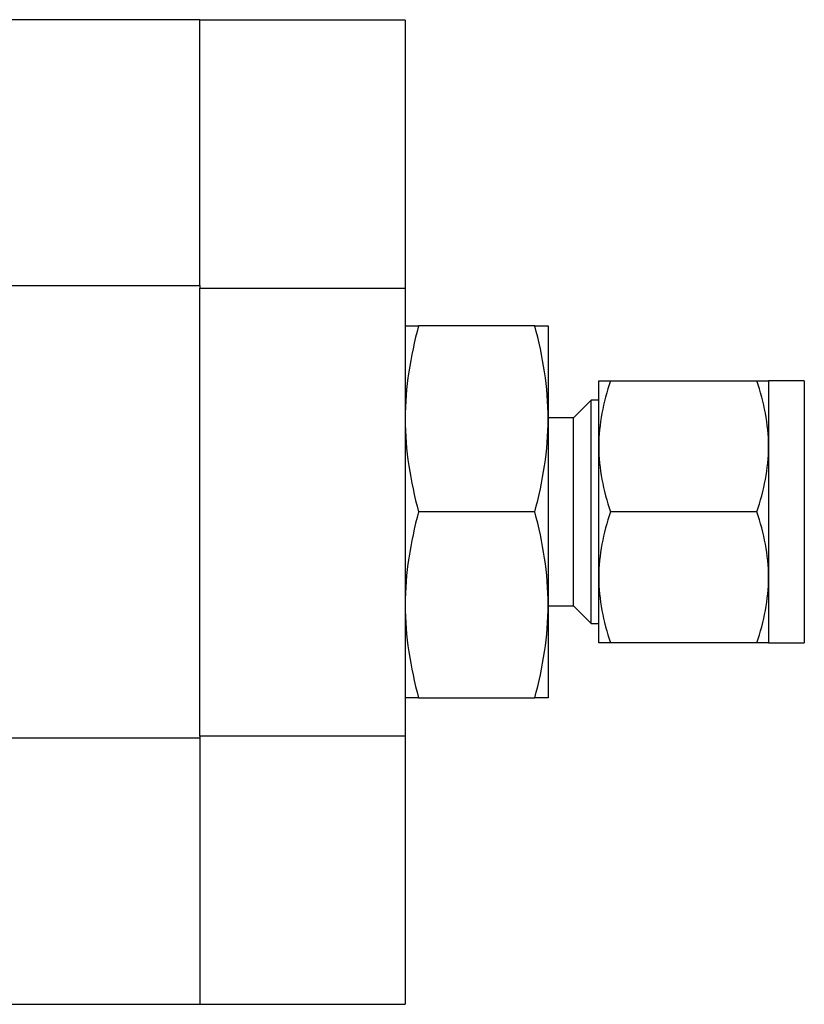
# Model space of a CAD drawing. Header units: inches. Extents: x 7.8 to 27.2, y 2.2 to 17.8.
# Tile 6 of 11: x 17.4 to 18.7, y 15.5 to 17.1. Entities that reach past the tile are written whole.
import ezdxf

# ---------------------------------------------------------------- set-up
doc = ezdxf.new("R2010")
doc.units = ezdxf.units.IN
doc.header["$MEASUREMENT"] = 0

msp = doc.modelspace()

# ---------------------------------------------------------------- linework, layer by layer
at = {"color": 7, "linetype": 'Continuous', "lineweight": 25}
for p, q in [((17.6548, 17.1257), (16.7926, 17.1257)), ((17.6548, 16.6789), (17.6548, 17.1257)), ((17.9993, 17.1251), (17.6548, 17.1251)), ((17.9993, 17.1251), (17.9993, 16.6746)), ((16.7926, 16.6789), (17.6548, 16.6789)), ((17.6548, 16.6789), (17.6548, 16.6746)), ((17.6548, 16.6789), (17.6548, 16.6784)), ((17.6548, 16.6746), (17.9993, 16.6746)), ((17.6548, 15.9222), (17.6548, 16.6746)), ((17.9993, 16.6746), (17.9993, 15.9222)), ((18.2168, 16.6114), (18.0218, 16.6114)), ((18.2393, 16.6114), (18.2393, 16.4551)), ((18.3243, 16.4089), (18.3243, 16.5189)), ((18.3439, 16.5189), (18.5896, 16.5189)), ((18.6693, 16.5189), (18.6093, 16.5189)), ((18.6093, 16.5189), (18.6093, 16.4089)), ((18.6693, 16.5189), (18.6693, 16.0789)), ((18.3116, 16.4864), (18.2818, 16.4566)), ((18.3243, 16.4864), (18.3116, 16.4864)), ((18.3116, 16.1365), (18.3116, 16.4864)), ((18.2818, 16.4566), (18.2393, 16.4566)), ((18.2393, 16.4551), (18.2393, 16.1426)), ((18.2818, 16.1412), (18.2818, 16.4566)), ((18.3243, 16.1889), (18.3243, 16.4089)), ((18.6093, 16.4089), (18.6093, 16.1889)), ((18.2168, 16.2989), (18.0218, 16.2989)), ((18.5896, 16.2989), (18.3439, 16.2989)), ((18.3243, 16.0789), (18.3243, 16.1889)), ((18.6093, 16.1889), (18.6093, 16.0789)), ((18.2393, 16.1426), (18.2393, 15.9864)), ((18.2393, 16.1412), (18.2818, 16.1412)), ((18.2818, 16.1412), (18.3116, 16.1114)), ((18.3116, 16.1114), (18.3116, 16.1365)), ((18.3116, 16.1114), (18.3243, 16.1114)), ((18.5896, 16.0789), (18.3439, 16.0789)), ((18.6093, 16.0789), (18.6693, 16.0789)), ((18.0218, 15.9864), (18.2168, 15.9864)), ((17.6548, 15.9189), (16.7926, 15.9189)), ((17.9993, 15.9222), (17.6548, 15.9222)), ((17.6548, 15.9222), (17.6548, 15.4716)), ((17.9993, 15.9222), (17.9993, 15.4716)), ((16.7926, 15.4721), (17.6548, 15.4721)), ((17.6548, 15.4716), (17.9993, 15.4716))]:
    msp.add_line(p, q, dxfattribs=at)
for points in [[(18.0218, 16.6114), (18.0149, 16.5857), (18.0092, 16.5599), (18.0014, 16.5078), (17.9993, 16.4816), (17.9993, 16.4551)], [(17.9993, 16.6114), (17.9993, 16.6114), (18.0014, 16.6114), (18.0092, 16.6114), (18.0149, 16.6114), (18.0218, 16.6114)], [(18.2393, 16.4551), (18.2393, 16.4816), (18.2372, 16.5078), (18.2294, 16.5599), (18.2237, 16.5857), (18.2168, 16.6114)], [(18.2168, 16.6114), (18.2237, 16.6114), (18.2294, 16.6114), (18.2372, 16.6114), (18.2393, 16.6114), (18.2393, 16.6114)], [(18.3439, 16.5189), (18.338, 16.5009), (18.333, 16.4828), (18.3262, 16.4462), (18.3243, 16.4277), (18.3243, 16.4089)], [(18.3243, 16.5189), (18.3243, 16.5189), (18.3262, 16.5189), (18.333, 16.5189), (18.338, 16.5189), (18.3439, 16.5189)], [(18.6093, 16.4089), (18.6093, 16.4277), (18.6074, 16.4462), (18.6006, 16.4828), (18.5956, 16.5009), (18.5896, 16.5189)], [(18.5896, 16.5189), (18.5956, 16.5189), (18.6006, 16.5189), (18.6074, 16.5189), (18.6093, 16.5189), (18.6093, 16.5189)], [(17.9993, 16.4551), (17.9993, 16.4287), (18.0014, 16.4025), (18.0092, 16.3504), (18.0149, 16.3246), (18.0218, 16.2989)], [(18.2168, 16.2989), (18.2237, 16.3246), (18.2294, 16.3504), (18.2372, 16.4025), (18.2393, 16.4287), (18.2393, 16.4551)], [(18.3243, 16.4089), (18.3243, 16.3901), (18.3262, 16.3716), (18.333, 16.335), (18.338, 16.3169), (18.3439, 16.2989)], [(18.5896, 16.2989), (18.5956, 16.3169), (18.6006, 16.335), (18.6074, 16.3716), (18.6093, 16.3901), (18.6093, 16.4089)], [(18.0218, 16.2989), (18.0149, 16.2732), (18.0092, 16.2474), (18.0014, 16.1953), (17.9993, 16.1691), (17.9993, 16.1426)], [(18.2393, 16.1426), (18.2393, 16.1691), (18.2372, 16.1953), (18.2294, 16.2474), (18.2237, 16.2732), (18.2168, 16.2989)], [(18.3439, 16.2989), (18.338, 16.2809), (18.333, 16.2628), (18.3262, 16.2262), (18.3243, 16.2077), (18.3243, 16.1889)], [(18.6093, 16.1889), (18.6093, 16.2077), (18.6074, 16.2262), (18.6006, 16.2628), (18.5956, 16.2809), (18.5896, 16.2989)], [(18.3243, 16.1889), (18.3243, 16.1701), (18.3262, 16.1516), (18.333, 16.115), (18.338, 16.0969), (18.3439, 16.0789)], [(18.5896, 16.0789), (18.5956, 16.0969), (18.6006, 16.115), (18.6074, 16.1516), (18.6093, 16.1701), (18.6093, 16.1889)], [(17.9993, 16.1426), (17.9993, 16.1162), (18.0014, 16.09), (18.0092, 16.0379), (18.0149, 16.0121), (18.0218, 15.9864)], [(18.2168, 15.9864), (18.2237, 16.0121), (18.2294, 16.0379), (18.2372, 16.09), (18.2393, 16.1162), (18.2393, 16.1426)], [(18.3439, 16.0789), (18.338, 16.0789), (18.333, 16.0789), (18.3262, 16.0789), (18.3243, 16.0789), (18.3243, 16.0789)], [(18.6093, 16.0789), (18.6093, 16.0789), (18.6074, 16.0789), (18.6006, 16.0789), (18.5956, 16.0789), (18.5896, 16.0789)], [(18.0218, 15.9864), (18.0149, 15.9864), (18.0092, 15.9864), (18.0014, 15.9864), (17.9993, 15.9864), (17.9993, 15.9864)], [(18.2393, 15.9864), (18.2393, 15.9864), (18.2372, 15.9864), (18.2294, 15.9864), (18.2237, 15.9864), (18.2168, 15.9864)]]:
    msp.add_open_spline(points, degree=3, knots=[0, 0, 0, 0, 0.5, 0.5, 1, 1, 1, 1], dxfattribs=at)

doc.saveas('drawing.dxf')
